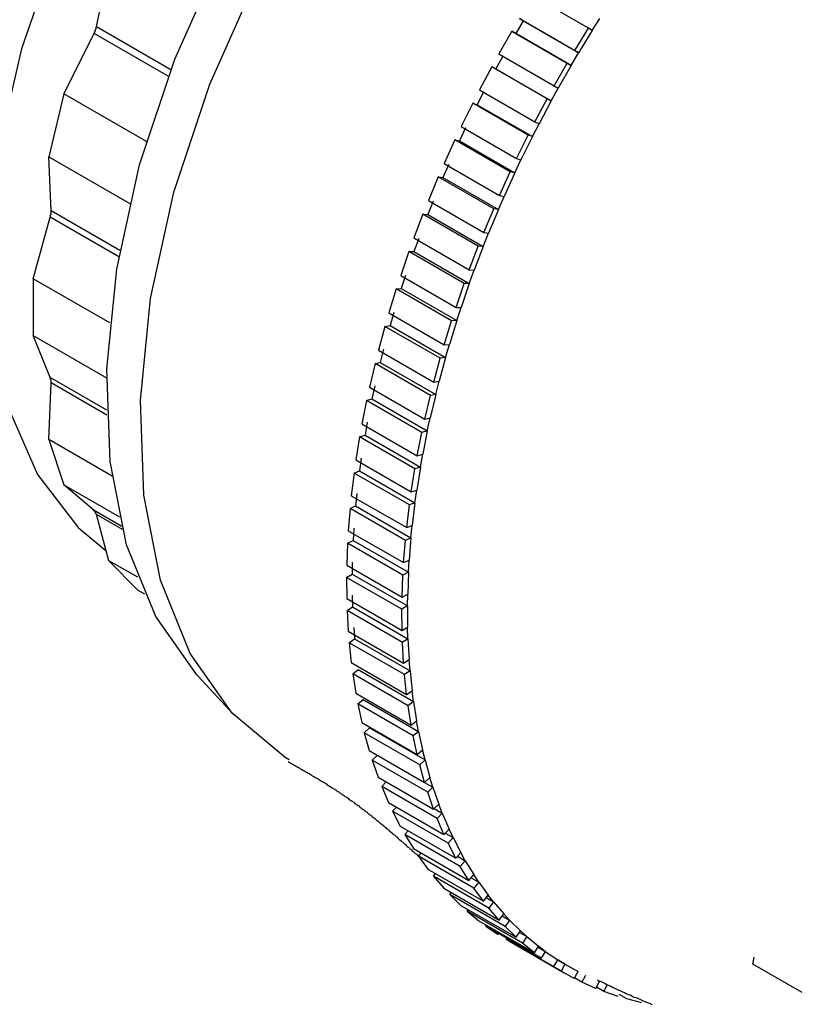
# Model space of a CAD drawing. Header units: millimetres. Extents: x 7187 to 8806, y -3756 to -2918.
# Tile 71 of 250: x 7677 to 7692, y -3731 to -3712. Entities that reach past the tile are written whole.
import ezdxf

# ---------------------------------------------------------------- set-up
doc = ezdxf.new("R2010")
doc.units = ezdxf.units.MM
doc.header["$LTSCALE"] = 3

msp = doc.modelspace()

# ---------------------------------------------------------------- linework, layer by layer
at = {"linetype": 'Continuous', "lineweight": 30}
for p, q in [((7678.079, -3712.263), (7678.32, -3711.1)), ((7687.502, -3712.287), (7686.441, -3711.675)), ((7686.252, -3712.15), (7686.111, -3712.389)), ((7686.181, -3712.101), (7687.241, -3712.713)), ((7686.252, -3712.15), (7686.181, -3712.101)), ((7687.313, -3712.762), (7686.252, -3712.15)), ((7687.574, -3712.336), (7687.722, -3712.102)), ((7677.459, -3713.548), (7678.035, -3712.389)), ((7679.456, -3713.21), (7678.035, -3712.389)), ((7679.503, -3713.085), (7678.079, -3712.263)), ((7686.036, -3712.347), (7685.788, -3712.781)), ((7687.096, -3712.959), (7686.036, -3712.347)), ((7686.036, -3712.347), (7686.111, -3712.389)), ((7686.111, -3712.389), (7687.172, -3713.001)), ((7687.241, -3712.713), (7687.502, -3712.287)), ((7687.574, -3712.336), (7687.313, -3712.762)), ((7687.574, -3712.336), (7687.502, -3712.287)), ((7685.788, -3712.781), (7686.848, -3713.393)), ((7687.172, -3713.001), (7687.313, -3712.762)), ((7687.241, -3712.713), (7687.313, -3712.762)), ((7685.864, -3712.823), (7685.73, -3713.066)), ((7686.848, -3713.393), (7687.096, -3712.959)), ((7687.172, -3713.001), (7687.096, -3712.959)), ((7685.65, -3713.031), (7685.416, -3713.472)), ((7686.711, -3713.643), (7685.65, -3713.031)), ((7685.65, -3713.031), (7685.73, -3713.066)), ((7685.73, -3713.066), (7686.79, -3713.679)), ((7687.172, -3713.001), (7686.924, -3713.436)), ((7677.459, -3713.548), (7677.168, -3714.752)), ((7679.037, -3714.459), (7677.459, -3713.548)), ((7685.495, -3713.507), (7685.369, -3713.754)), ((7685.416, -3713.472), (7686.477, -3714.084)), ((7686.79, -3713.679), (7686.924, -3713.436)), ((7686.848, -3713.393), (7686.924, -3713.436)), ((7685.286, -3713.725), (7685.066, -3714.172)), ((7686.347, -3714.338), (7685.286, -3713.725)), ((7685.286, -3713.725), (7685.369, -3713.754)), ((7686.477, -3714.084), (7686.711, -3713.643)), ((7686.79, -3713.679), (7686.556, -3714.12)), ((7686.79, -3713.679), (7686.711, -3713.643)), ((7685.369, -3713.754), (7686.43, -3714.366)), ((7686.477, -3714.084), (7686.556, -3714.12)), ((7685.149, -3714.2), (7685.031, -3714.449)), ((7685.066, -3714.172), (7686.127, -3714.784)), ((7686.43, -3714.366), (7686.556, -3714.12)), ((7684.945, -3714.428), (7684.739, -3714.879)), ((7686.005, -3715.04), (7684.945, -3714.428)), ((7684.945, -3714.428), (7685.031, -3714.449)), ((7685.031, -3714.449), (7686.092, -3715.062)), ((7686.127, -3714.784), (7686.347, -3714.338)), ((7686.43, -3714.366), (7686.21, -3714.813)), ((7686.43, -3714.366), (7686.347, -3714.338)), ((7677.168, -3714.752), (7678.719, -3715.647)), ((7677.212, -3715.786), (7677.168, -3714.752)), ((7686.092, -3715.062), (7686.21, -3714.813)), ((7686.127, -3714.784), (7686.21, -3714.813)), ((7684.826, -3714.9), (7684.716, -3715.151)), ((7684.739, -3714.879), (7685.8, -3715.491)), ((7685.8, -3715.491), (7686.005, -3715.04)), ((7686.092, -3715.062), (7686.005, -3715.04)), ((7684.627, -3715.137), (7684.437, -3715.591)), ((7685.687, -3715.75), (7684.627, -3715.137)), ((7684.627, -3715.137), (7684.716, -3715.151)), ((7684.716, -3715.151), (7685.777, -3715.764)), ((7686.092, -3715.062), (7685.886, -3715.513)), ((7684.526, -3715.605), (7684.425, -3715.858)), ((7684.437, -3715.591), (7685.497, -3716.204)), ((7685.777, -3715.764), (7685.886, -3715.513)), ((7685.8, -3715.491), (7685.886, -3715.513)), ((7678.531, -3716.547), (7677.212, -3715.786)), ((7685.497, -3716.204), (7685.687, -3715.75)), ((7685.777, -3715.764), (7685.587, -3716.218)), ((7685.777, -3715.764), (7685.687, -3715.75)), ((7676.871, -3717.087), (7677.197, -3715.907)), ((7678.51, -3716.665), (7677.197, -3715.907)), ((7684.333, -3715.851), (7684.159, -3716.307)), ((7685.393, -3716.463), (7684.333, -3715.851)), ((7684.333, -3715.851), (7684.425, -3715.858)), ((7684.425, -3715.858), (7685.486, -3716.47)), ((7684.159, -3716.307), (7685.219, -3716.919)), ((7684.251, -3716.314), (7684.159, -3716.567)), ((7685.486, -3716.47), (7685.587, -3716.218)), ((7685.497, -3716.204), (7685.587, -3716.218)), ((7684.064, -3716.567), (7684.159, -3716.567)), ((7684.159, -3716.567), (7685.219, -3717.179)), ((7685.219, -3716.919), (7685.393, -3716.463)), ((7685.486, -3716.47), (7685.312, -3716.926)), ((7685.486, -3716.47), (7685.393, -3716.463)), ((7684.064, -3716.567), (7683.906, -3717.024)), ((7685.124, -3717.18), (7684.064, -3716.567)), ((7685.219, -3716.919), (7685.312, -3716.926)), ((7685.219, -3717.179), (7685.312, -3716.926)), ((7678.338, -3717.934), (7676.871, -3717.087)), ((7676.871, -3717.087), (7676.871, -3718.175)), ((7683.906, -3717.024), (7684.967, -3717.636)), ((7684.001, -3717.024), (7683.918, -3717.277)), ((7683.821, -3717.284), (7683.68, -3717.74)), ((7683.821, -3717.284), (7683.918, -3717.277)), ((7684.881, -3717.896), (7683.821, -3717.284)), ((7683.918, -3717.277), (7684.979, -3717.889)), ((7684.967, -3717.636), (7685.124, -3717.18)), ((7685.219, -3717.179), (7685.062, -3717.636)), ((7685.219, -3717.179), (7685.124, -3717.18)), ((7684.967, -3717.636), (7685.062, -3717.636)), ((7684.979, -3717.889), (7685.062, -3717.636)), ((7683.68, -3717.74), (7684.74, -3718.352)), ((7683.777, -3717.733), (7683.704, -3717.985)), ((7683.604, -3718), (7683.48, -3718.454)), ((7683.604, -3718), (7683.704, -3717.985)), ((7684.665, -3718.612), (7683.604, -3718)), ((7683.704, -3717.985), (7684.764, -3718.598)), ((7684.74, -3718.352), (7684.881, -3717.896)), ((7684.979, -3717.889), (7684.838, -3718.345)), ((7684.979, -3717.889), (7684.881, -3717.896)), ((7676.871, -3718.175), (7678.276, -3718.987)), ((7677.197, -3718.979), (7676.871, -3718.175)), ((7683.58, -3718.439), (7683.516, -3718.69)), ((7684.74, -3718.352), (7684.838, -3718.345)), ((7684.764, -3718.598), (7684.838, -3718.345)), ((7683.48, -3718.454), (7684.541, -3719.066)), ((7684.541, -3719.066), (7684.665, -3718.612)), ((7684.764, -3718.598), (7684.64, -3719.051)), ((7684.764, -3718.598), (7684.665, -3718.612)), ((7683.415, -3718.712), (7683.308, -3719.163)), ((7683.415, -3718.712), (7683.516, -3718.69)), ((7684.475, -3719.324), (7683.415, -3718.712)), ((7683.516, -3718.69), (7684.577, -3719.303)), ((7678.277, -3719.603), (7677.197, -3718.979)), ((7677.168, -3720.167), (7677.212, -3719.082)), ((7678.28, -3719.699), (7677.212, -3719.082)), ((7683.308, -3719.163), (7684.369, -3719.775)), ((7683.41, -3719.141), (7683.356, -3719.39)), ((7684.541, -3719.066), (7684.64, -3719.051)), ((7684.577, -3719.303), (7684.64, -3719.051)), ((7683.253, -3719.419), (7683.356, -3719.39)), ((7683.356, -3719.39), (7684.416, -3720.002)), ((7684.369, -3719.775), (7684.475, -3719.324)), ((7684.577, -3719.303), (7684.47, -3719.753)), ((7684.577, -3719.303), (7684.475, -3719.324)), ((7683.253, -3719.419), (7683.164, -3719.865)), ((7684.313, -3720.031), (7683.253, -3719.419)), ((7684.369, -3719.775), (7684.47, -3719.753)), ((7684.416, -3720.002), (7684.47, -3719.753)), ((7683.164, -3719.865), (7684.225, -3720.477)), ((7683.267, -3719.836), (7683.223, -3720.083)), ((7683.119, -3720.118), (7683.048, -3720.559)), ((7683.119, -3720.118), (7683.223, -3720.083)), ((7684.18, -3720.731), (7683.119, -3720.118)), ((7683.223, -3720.083), (7684.283, -3720.695)), ((7684.225, -3720.477), (7684.313, -3720.031)), ((7684.416, -3720.002), (7684.313, -3720.031)), ((7684.416, -3720.002), (7684.328, -3720.449)), ((7678.379, -3720.867), (7677.168, -3720.167)), ((7677.168, -3720.167), (7677.459, -3721.035)), ((7683.152, -3720.523), (7683.118, -3720.766)), ((7684.225, -3720.477), (7684.328, -3720.449)), ((7684.283, -3720.695), (7684.328, -3720.449)), ((7683.048, -3720.559), (7684.109, -3721.171)), ((7684.283, -3720.695), (7684.18, -3720.731)), ((7684.283, -3720.695), (7684.213, -3721.136)), ((7683.013, -3720.809), (7682.961, -3721.243)), ((7683.013, -3720.809), (7683.118, -3720.766)), ((7684.074, -3721.421), (7683.013, -3720.809)), ((7683.118, -3720.766), (7684.179, -3721.379)), ((7684.109, -3721.171), (7684.18, -3720.731)), ((7677.459, -3721.035), (7678.52, -3721.647)), ((7678.035, -3721.53), (7677.459, -3721.035)), ((7682.961, -3721.243), (7684.022, -3721.855)), ((7683.066, -3721.2), (7683.042, -3721.439)), ((7684.109, -3721.171), (7684.213, -3721.136)), ((7684.179, -3721.379), (7684.213, -3721.136)), ((7682.937, -3721.488), (7683.042, -3721.439)), ((7683.042, -3721.439), (7684.103, -3722.051)), ((7684.022, -3721.855), (7684.074, -3721.421)), ((7684.179, -3721.379), (7684.074, -3721.421)), ((7684.179, -3721.379), (7684.127, -3721.813)), ((7678.564, -3721.835), (7678.035, -3721.53)), ((7678.32, -3722.489), (7678.079, -3721.605)), ((7678.579, -3721.893), (7678.079, -3721.605)), ((7682.937, -3721.488), (7682.903, -3721.914)), ((7683.997, -3722.1), (7682.937, -3721.488)), ((7684.022, -3721.855), (7684.127, -3721.813)), ((7684.103, -3722.051), (7684.127, -3721.813)), ((7682.903, -3721.914), (7683.963, -3722.526)), ((7683.008, -3721.865), (7682.995, -3722.099)), ((7682.889, -3722.155), (7682.873, -3722.571)), ((7682.889, -3722.155), (7682.995, -3722.099)), ((7683.949, -3722.767), (7682.889, -3722.155)), ((7682.995, -3722.099), (7684.055, -3722.711)), ((7683.963, -3722.526), (7683.997, -3722.1)), ((7684.103, -3722.051), (7683.997, -3722.1)), ((7684.103, -3722.051), (7684.069, -3722.477)), ((7678.87, -3722.806), (7678.32, -3722.489)), ((7678.32, -3722.489), (7678.874, -3723.05)), ((7682.873, -3722.571), (7683.934, -3723.184)), ((7682.979, -3722.516), (7682.976, -3722.744)), ((7683.963, -3722.526), (7684.069, -3722.477)), ((7684.055, -3722.711), (7684.069, -3722.477)), ((7682.87, -3722.807), (7682.976, -3722.744)), ((7682.976, -3722.744), (7684.036, -3723.356)), ((7683.934, -3723.184), (7683.949, -3722.767)), ((7684.055, -3722.711), (7683.949, -3722.767)), ((7684.055, -3722.711), (7684.04, -3723.128)), ((7683.93, -3723.419), (7682.87, -3722.807)), ((7682.87, -3722.807), (7682.873, -3723.213)), ((7678.874, -3723.05), (7679.002, -3723.124)), ((7682.979, -3723.151), (7682.986, -3723.373)), ((7683.934, -3723.184), (7684.04, -3723.128)), ((7684.036, -3723.356), (7684.04, -3723.128)), ((7682.873, -3723.213), (7683.933, -3723.825)), ((7684.036, -3723.356), (7683.93, -3723.419)), ((7684.036, -3723.356), (7684.039, -3723.763)), ((7682.88, -3723.442), (7682.986, -3723.373)), ((7683.94, -3724.054), (7682.88, -3723.442)), ((7682.88, -3723.442), (7682.901, -3723.837)), ((7682.986, -3723.373), (7684.046, -3723.985)), ((7683.933, -3723.825), (7683.93, -3723.419)), ((7682.901, -3723.837), (7683.962, -3724.449)), ((7683.007, -3723.768), (7683.024, -3723.984)), ((7683.933, -3723.825), (7684.039, -3723.763)), ((7684.046, -3723.985), (7684.039, -3723.763)), ((7682.919, -3724.059), (7683.024, -3723.984)), ((7683.98, -3724.671), (7682.919, -3724.059)), ((7682.919, -3724.059), (7682.959, -3724.441)), ((7683.024, -3723.984), (7684.085, -3724.596)), ((7684.046, -3723.985), (7683.94, -3724.054)), ((7683.962, -3724.449), (7683.94, -3724.054)), ((7684.046, -3723.985), (7684.068, -3724.381)), ((7682.959, -3724.441), (7684.02, -3725.054)), ((7683.962, -3724.449), (7684.068, -3724.381)), ((7684.085, -3724.596), (7684.068, -3724.381)), ((7682.987, -3724.656), (7683.092, -3724.575)), ((7684.048, -3725.268), (7682.987, -3724.656)), ((7682.987, -3724.656), (7683.045, -3725.025)), ((7683.092, -3724.575), (7684.152, -3725.188)), ((7684.085, -3724.596), (7683.98, -3724.671)), ((7684.02, -3725.054), (7683.98, -3724.671)), ((7684.085, -3724.596), (7684.125, -3724.979)), ((7680.026, -3724.703), (7680.706, -3725.436)), ((7683.045, -3725.025), (7684.106, -3725.637)), ((7684.02, -3725.054), (7684.125, -3724.979)), ((7684.152, -3725.188), (7684.125, -3724.979)), ((7683.084, -3725.231), (7683.187, -3725.145)), ((7684.145, -3725.844), (7683.084, -3725.231)), ((7683.084, -3725.231), (7683.16, -3725.586)), ((7683.187, -3725.145), (7684.248, -3725.757)), ((7684.152, -3725.188), (7684.048, -3725.268)), ((7684.152, -3725.188), (7684.211, -3725.557)), ((7684.106, -3725.637), (7684.048, -3725.268)), ((7683.16, -3725.586), (7684.221, -3726.198)), ((7684.106, -3725.637), (7684.211, -3725.557)), ((7684.248, -3725.757), (7684.211, -3725.557)), ((7683.209, -3725.784), (7683.311, -3725.692)), ((7684.27, -3726.396), (7683.209, -3725.784)), ((7683.209, -3725.784), (7683.304, -3726.123)), ((7683.311, -3725.692), (7684.372, -3726.304)), ((7684.248, -3725.757), (7684.145, -3725.844)), ((7684.248, -3725.757), (7684.325, -3726.112)), ((7684.221, -3726.198), (7684.145, -3725.844)), ((7683.304, -3726.123), (7684.364, -3726.735)), ((7684.221, -3726.198), (7684.325, -3726.112)), ((7684.372, -3726.304), (7684.325, -3726.112)), ((7683.363, -3726.311), (7683.463, -3726.214)), ((7684.423, -3726.924), (7683.363, -3726.311)), ((7683.363, -3726.311), (7683.475, -3726.634)), ((7684.372, -3726.304), (7684.27, -3726.396)), ((7684.372, -3726.304), (7684.467, -3726.643)), ((7684.364, -3726.735), (7684.27, -3726.396)), ((7683.475, -3726.634), (7684.536, -3727.246)), ((7683.544, -3726.813), (7683.63, -3726.724)), ((7684.364, -3726.735), (7684.467, -3726.643)), ((7684.365, -3726.735), (7684.524, -3726.827)), ((7684.524, -3726.827), (7684.467, -3726.643)), ((7684.605, -3727.425), (7683.544, -3726.813)), ((7683.544, -3726.813), (7683.673, -3727.118)), ((7684.524, -3726.827), (7684.423, -3726.924)), ((7684.536, -3727.246), (7684.423, -3726.924)), ((7684.524, -3726.827), (7684.636, -3727.149)), ((7683.673, -3727.118), (7684.734, -3727.73)), ((7683.752, -3727.287), (7683.826, -3727.206)), ((7684.813, -3727.899), (7683.752, -3727.287)), ((7683.752, -3727.287), (7683.899, -3727.574)), ((7684.536, -3727.246), (7684.636, -3727.149)), ((7684.548, -3727.234), (7684.703, -3727.323)), ((7684.703, -3727.323), (7684.636, -3727.149)), ((7684.703, -3727.323), (7684.605, -3727.425)), ((7684.734, -3727.73), (7684.605, -3727.425)), ((7684.703, -3727.323), (7684.833, -3727.628)), ((7683.899, -3727.574), (7684.96, -3728.186)), ((7683.987, -3727.732), (7684.048, -3727.66)), ((7684.734, -3727.73), (7684.833, -3727.628)), ((7684.909, -3727.793), (7684.833, -3727.628)), ((7685.048, -3728.344), (7683.987, -3727.732)), ((7683.987, -3727.732), (7684.151, -3728)), ((7684.758, -3727.705), (7684.909, -3727.793)), ((7684.909, -3727.793), (7684.813, -3727.899)), ((7684.909, -3727.793), (7685.056, -3728.08)), ((7684.151, -3728), (7685.211, -3728.612)), ((7684.96, -3728.186), (7684.813, -3727.899)), ((7684.248, -3728.147), (7684.298, -3728.085)), ((7685.309, -3728.76), (7684.248, -3728.147)), ((7684.248, -3728.147), (7684.428, -3728.396)), ((7684.96, -3728.186), (7685.056, -3728.08)), ((7684.994, -3728.148), (7685.142, -3728.234)), ((7685.142, -3728.234), (7685.048, -3728.344)), ((7685.142, -3728.234), (7685.056, -3728.08)), ((7685.142, -3728.234), (7685.305, -3728.501)), ((7684.428, -3728.396), (7685.489, -3729.008)), ((7685.211, -3728.612), (7685.048, -3728.344)), ((7684.535, -3728.531), (7684.573, -3728.48)), ((7685.595, -3729.144), (7684.535, -3728.531)), ((7684.535, -3728.531), (7684.73, -3728.759)), ((7685.211, -3728.612), (7685.305, -3728.501)), ((7685.255, -3728.561), (7685.401, -3728.645)), ((7685.401, -3728.645), (7685.305, -3728.501)), ((7684.73, -3728.759), (7685.791, -3729.372)), ((7685.401, -3728.645), (7685.309, -3728.76)), ((7685.489, -3729.008), (7685.309, -3728.76)), ((7685.401, -3728.645), (7685.58, -3728.893)), ((7684.846, -3728.883), (7684.874, -3728.843)), ((7685.906, -3729.496), (7684.846, -3728.883)), ((7684.846, -3728.883), (7685.056, -3729.09)), ((7685.489, -3729.008), (7685.58, -3728.893)), ((7685.541, -3728.942), (7685.684, -3729.025)), ((7685.684, -3729.025), (7685.58, -3728.893)), ((7685.056, -3729.09), (7686.117, -3729.702)), ((7685.18, -3729.202), (7685.199, -3729.173)), ((7686.241, -3729.814), (7685.18, -3729.202)), ((7685.18, -3729.202), (7685.405, -3729.387)), ((7685.684, -3729.025), (7685.595, -3729.144)), ((7685.791, -3729.372), (7685.595, -3729.144)), ((7685.684, -3729.025), (7685.879, -3729.253)), ((7685.405, -3729.387), (7686.466, -3730)), ((7685.791, -3729.372), (7685.879, -3729.253)), ((7685.85, -3729.292), (7685.992, -3729.374)), ((7685.992, -3729.374), (7685.879, -3729.253)), ((7685.992, -3729.374), (7685.906, -3729.496)), ((7685.992, -3729.374), (7686.202, -3729.58)), ((7685.538, -3729.487), (7685.548, -3729.47)), ((7686.598, -3730.099), (7685.538, -3729.487)), ((7685.538, -3729.487), (7685.776, -3729.65)), ((7686.117, -3729.702), (7685.906, -3729.496)), ((7686.977, -3730.349), (7685.917, -3729.736)), ((7686.117, -3729.702), (7686.202, -3729.58)), ((7686.182, -3729.608), (7686.323, -3729.689)), ((7686.323, -3729.689), (7686.202, -3729.58)), ((7686.323, -3729.689), (7686.241, -3729.814)), ((7686.323, -3729.689), (7686.548, -3729.874)), ((7685.976, -3729.771), (7687.038, -3730.384)), ((7686.466, -3730), (7686.241, -3729.814)), ((7686.466, -3730), (7686.548, -3729.874)), ((7686.537, -3729.891), (7686.676, -3729.971)), ((7686.676, -3729.971), (7686.548, -3729.874)), ((7686.676, -3729.971), (7686.598, -3730.099)), ((7686.676, -3729.971), (7686.915, -3730.134)), ((7686.837, -3730.262), (7686.915, -3730.134)), ((7686.913, -3730.138), (7687.052, -3730.218)), ((7687.052, -3730.218), (7686.915, -3730.134)), ((7690.649, -3730.218), (7690.676, -3730.084)), ((7687.052, -3730.218), (7686.977, -3730.349)), ((7687.052, -3730.218), (7687.304, -3730.359)), ((7691.591, -3730.762), (7690.649, -3730.218)), ((7687.229, -3730.489), (7686.977, -3730.349)), ((7687.229, -3730.489), (7687.304, -3730.359)), ((7687.377, -3730.563), (7687.234, -3730.481)), ((7687.447, -3730.431), (7687.377, -3730.563)), ((7687.642, -3730.681), (7687.377, -3730.563)), ((7687.642, -3730.681), (7687.712, -3730.548)), ((7687.796, -3730.741), (7687.653, -3730.659)), ((7687.862, -3730.607), (7687.796, -3730.741)), ((7688.073, -3730.836), (7687.796, -3730.741)), ((7688.234, -3730.883), (7688.091, -3730.8)), ((7688.522, -3730.954), (7688.234, -3730.883))]:
    msp.add_line(p, q, dxfattribs=at)
at = {"linetype": 'Continuous', "lineweight": 30, "flags": 128}
for points in [[(7680.026, -3724.703), (7680, -3724.675), (7679.215, -3723.558), (7678.658, -3722.184), (7678.344, -3720.588), (7678.281, -3718.813), (7678.47, -3716.903), (7678.907, -3714.909), (7679.58, -3712.882), (7680.472, -3710.875), (7681.56, -3708.939), (7682.816, -3707.125), (7684.206, -3705.479), (7685.696, -3704.045), (7687.246, -3702.859), (7688.816, -3701.953), (7690.366, -3701.349), (7691.856, -3701.063), (7693.247, -3701.103), (7693.61, -3701.172)], [(7681.772, -3726.305), (7681.694, -3726.257), (7680.679, -3725.407), (7679.877, -3724.266), (7679.308, -3722.862), (7678.987, -3721.232), (7678.922, -3719.418), (7679.116, -3717.467), (7679.562, -3715.429), (7680.25, -3713.358), (7681.162, -3711.307), (7682.273, -3709.329), (7683.556, -3707.476), (7684.977, -3705.795), (7686.499, -3704.329), (7688.082, -3703.118), (7689.687, -3702.191), (7691.271, -3701.574), (7692.793, -3701.282), (7694.213, -3701.323), (7695.496, -3701.696), (7695.87, -3701.883)], [(7684.778, -3701.635), (7683.297, -3702.636), (7681.857, -3703.9), (7680.502, -3705.389), (7679.27, -3707.062), (7678.196, -3708.87), (7677.312, -3710.762), (7676.643, -3712.681), (7676.207, -3714.575), (7676.018, -3716.387), (7676.081, -3718.067), (7676.395, -3719.565), (7676.949, -3720.838), (7677.729, -3721.85), (7678.269, -3722.301)]]:
    msp.add_lwpolyline(points, dxfattribs=at)
at = {"linetype": 'Continuous', "lineweight": 30}
for points in [[(7678.033, -3712.386, 0), (7678.033, -3712.386, 0), (7678.033, -3712.386, 0), (7678.033, -3712.386, 0), (7678.033, -3712.386, 0), (7678.033, -3712.386, 0), (7678.033, -3712.386, 0), (7678.033, -3712.386, 0), (7678.033, -3712.386, 0), (7678.043, -3712.386, 0), (7678.043, -3712.376, 0), (7678.043, -3712.376, 0), (7678.043, -3712.376, 0), (7678.043, -3712.376, 0), (7678.043, -3712.376, 0), (7678.043, -3712.376, 0), (7678.043, -3712.376, 0), (7678.043, -3712.376, 0), (7678.043, -3712.376, 0), (7678.043, -3712.376, 0), (7678.043, -3712.376, 0), (7678.043, -3712.376, 0), (7678.043, -3712.376, 0), (7678.043, -3712.366, 0), (7678.043, -3712.366, 0), (7678.043, -3712.366, 0), (7678.043, -3712.366, 0), (7678.043, -3712.366, 0), (7678.043, -3712.366, 0), (7678.043, -3712.366, 0), (7678.043, -3712.366, 0), (7678.043, -3712.366, 0), (7678.043, -3712.366, 0), (7678.043, -3712.366, 0), (7678.043, -3712.366, 0), (7678.043, -3712.356, 0), (7678.043, -3712.356, 0), (7678.053, -3712.356, 0), (7678.053, -3712.356, 0), (7678.053, -3712.356, 0), (7678.053, -3712.356, 0), (7678.053, -3712.356, 0), (7678.053, -3712.356, 0), (7678.053, -3712.356, 0), (7678.053, -3712.356, 0), (7678.053, -3712.356, 0), (7678.053, -3712.356, 0), (7678.053, -3712.356, 0), (7678.053, -3712.346, 0), (7678.053, -3712.346, 0), (7678.053, -3712.346, 0), (7678.053, -3712.346, 0), (7678.053, -3712.346, 0), (7678.053, -3712.346, 0), (7678.053, -3712.346, 0), (7678.053, -3712.346, 0), (7678.053, -3712.346, 0), (7678.053, -3712.346, 0), (7678.053, -3712.346, 0), (7678.053, -3712.346, 0), (7678.053, -3712.346, 0), (7678.053, -3712.336, 0), (7678.053, -3712.336, 0), (7678.053, -3712.336, 0), (7678.053, -3712.336, 0), (7678.053, -3712.336, 0), (7678.053, -3712.336, 0), (7678.053, -3712.336, 0), (7678.063, -3712.336, 0), (7678.063, -3712.336, 0), (7678.063, -3712.336, 0), (7678.063, -3712.336, 0), (7678.063, -3712.336, 0), (7678.063, -3712.326, 0), (7678.063, -3712.326, 0), (7678.063, -3712.326, 0), (7678.063, -3712.326, 0), (7678.063, -3712.326, 0), (7678.063, -3712.326, 0), (7678.063, -3712.326, 0), (7678.063, -3712.326, 0), (7678.063, -3712.326, 0), (7678.063, -3712.326, 0), (7678.063, -3712.326, 0), (7678.063, -3712.326, 0), (7678.063, -3712.326, 0), (7678.063, -3712.316, 0), (7678.063, -3712.316, 0), (7678.063, -3712.316, 0), (7678.063, -3712.316, 0), (7678.063, -3712.316, 0), (7678.063, -3712.316, 0), (7678.063, -3712.316, 0), (7678.063, -3712.316, 0), (7678.063, -3712.316, 0), (7678.063, -3712.316, 0), (7678.063, -3712.316, 0), (7678.063, -3712.316, 0), (7678.063, -3712.306, 0), (7678.063, -3712.306, 0), (7678.063, -3712.306, 0), (7678.063, -3712.306, 0), (7678.063, -3712.306, 0), (7678.063, -3712.306, 0), (7678.063, -3712.306, 0), (7678.073, -3712.306, 0), (7678.073, -3712.306, 0), (7678.073, -3712.306, 0), (7678.073, -3712.306, 0), (7678.073, -3712.306, 0), (7678.073, -3712.306, 0), (7678.073, -3712.296, 0), (7678.073, -3712.296, 0), (7678.073, -3712.296, 0), (7678.073, -3712.296, 0), (7678.073, -3712.296, 0), (7678.073, -3712.296, 0), (7678.073, -3712.296, 0), (7678.073, -3712.296, 0), (7678.073, -3712.296, 0), (7678.073, -3712.296, 0), (7678.073, -3712.296, 0), (7678.073, -3712.296, 0), (7678.073, -3712.286, 0), (7678.073, -3712.286, 0), (7678.073, -3712.286, 0), (7678.073, -3712.286, 0), (7678.073, -3712.286, 0), (7678.073, -3712.286, 0), (7678.073, -3712.286, 0), (7678.073, -3712.286, 0), (7678.073, -3712.286, 0), (7678.073, -3712.286, 0), (7678.073, -3712.286, 0), (7678.073, -3712.286, 0), (7678.073, -3712.286, 0), (7678.073, -3712.276, 0), (7678.073, -3712.276, 0), (7678.073, -3712.276, 0), (7678.073, -3712.276, 0), (7678.073, -3712.276, 0), (7678.073, -3712.276, 0), (7678.073, -3712.276, 0), (7678.073, -3712.276, 0), (7678.073, -3712.276, 0), (7678.073, -3712.276, 0), (7678.073, -3712.276, 0), (7678.073, -3712.276, 0), (7678.073, -3712.266, 0), (7678.073, -3712.266, 0), (7678.073, -3712.266, 0), (7678.073, -3712.266, 0), (7678.083, -3712.266, 0), (7678.083, -3712.266, 0), (7678.083, -3712.266, 0), (7678.083, -3712.266, 0), (7678.083, -3712.266, 0), (7678.083, -3712.266, 0), (7678.083, -3712.266, 0), (7678.083, -3712.266, 0)], [(7677.193, -3715.906, 0), (7677.193, -3715.906, 0), (7677.193, -3715.906, 0), (7677.193, -3715.906, 0), (7677.203, -3715.906, 0), (7677.203, -3715.906, 0), (7677.203, -3715.906, 0), (7677.203, -3715.896, 0), (7677.203, -3715.896, 0), (7677.203, -3715.896, 0), (7677.203, -3715.896, 0), (7677.203, -3715.896, 0), (7677.203, -3715.896, 0), (7677.203, -3715.896, 0), (7677.203, -3715.896, 0), (7677.203, -3715.896, 0), (7677.203, -3715.896, 0), (7677.203, -3715.896, 0), (7677.203, -3715.896, 0), (7677.203, -3715.896, 0), (7677.203, -3715.886, 0), (7677.203, -3715.886, 0), (7677.203, -3715.886, 0), (7677.203, -3715.886, 0), (7677.203, -3715.886, 0), (7677.203, -3715.886, 0), (7677.203, -3715.886, 0), (7677.203, -3715.886, 0), (7677.203, -3715.886, 0), (7677.203, -3715.886, 0), (7677.203, -3715.886, 0), (7677.203, -3715.886, 0), (7677.203, -3715.876, 0), (7677.203, -3715.876, 0), (7677.203, -3715.876, 0), (7677.203, -3715.876, 0), (7677.203, -3715.876, 0), (7677.203, -3715.876, 0), (7677.203, -3715.876, 0), (7677.203, -3715.876, 0), (7677.203, -3715.876, 0), (7677.203, -3715.876, 0), (7677.203, -3715.876, 0), (7677.203, -3715.876, 0), (7677.203, -3715.876, 0), (7677.203, -3715.866, 0), (7677.203, -3715.866, 0), (7677.203, -3715.866, 0), (7677.203, -3715.866, 0), (7677.203, -3715.866, 0), (7677.203, -3715.866, 0), (7677.203, -3715.866, 0), (7677.203, -3715.866, 0), (7677.203, -3715.866, 0), (7677.203, -3715.866, 0), (7677.203, -3715.866, 0), (7677.203, -3715.866, 0), (7677.203, -3715.866, 0), (7677.203, -3715.856, 0), (7677.203, -3715.856, 0), (7677.203, -3715.856, 0), (7677.203, -3715.856, 0), (7677.203, -3715.856, 0), (7677.213, -3715.856, 0), (7677.213, -3715.856, 0), (7677.213, -3715.856, 0), (7677.213, -3715.856, 0), (7677.213, -3715.856, 0), (7677.213, -3715.856, 0), (7677.213, -3715.856, 0), (7677.213, -3715.856, 0), (7677.213, -3715.846, 0), (7677.213, -3715.846, 0), (7677.213, -3715.846, 0), (7677.213, -3715.846, 0), (7677.213, -3715.846, 0), (7677.213, -3715.846, 0), (7677.213, -3715.846, 0), (7677.213, -3715.846, 0), (7677.213, -3715.846, 0), (7677.213, -3715.846, 0), (7677.213, -3715.846, 0), (7677.213, -3715.846, 0), (7677.213, -3715.846, 0), (7677.213, -3715.836, 0), (7677.213, -3715.836, 0), (7677.213, -3715.836, 0), (7677.213, -3715.836, 0), (7677.213, -3715.836, 0), (7677.213, -3715.836, 0), (7677.213, -3715.836, 0), (7677.213, -3715.836, 0), (7677.213, -3715.836, 0), (7677.213, -3715.836, 0), (7677.213, -3715.836, 0), (7677.213, -3715.836, 0), (7677.213, -3715.836, 0), (7677.213, -3715.826, 0), (7677.213, -3715.826, 0), (7677.213, -3715.826, 0), (7677.213, -3715.826, 0), (7677.213, -3715.826, 0), (7677.213, -3715.826, 0), (7677.213, -3715.826, 0), (7677.213, -3715.826, 0), (7677.213, -3715.826, 0), (7677.213, -3715.826, 0), (7677.213, -3715.826, 0), (7677.213, -3715.826, 0), (7677.213, -3715.826, 0), (7677.213, -3715.826, 0), (7677.213, -3715.816, 0), (7677.213, -3715.816, 0), (7677.213, -3715.816, 0), (7677.213, -3715.816, 0), (7677.213, -3715.816, 0), (7677.213, -3715.816, 0), (7677.213, -3715.816, 0), (7677.213, -3715.816, 0), (7677.213, -3715.816, 0), (7677.213, -3715.816, 0), (7677.213, -3715.816, 0), (7677.213, -3715.816, 0), (7677.213, -3715.816, 0), (7677.213, -3715.806, 0), (7677.213, -3715.806, 0), (7677.213, -3715.806, 0), (7677.213, -3715.806, 0), (7677.213, -3715.806, 0), (7677.213, -3715.806, 0), (7677.213, -3715.806, 0), (7677.213, -3715.806, 0), (7677.213, -3715.806, 0), (7677.213, -3715.806, 0), (7677.213, -3715.806, 0), (7677.213, -3715.806, 0), (7677.213, -3715.806, 0), (7677.213, -3715.806, 0), (7677.213, -3715.796, 0), (7677.213, -3715.796, 0), (7677.213, -3715.796, 0), (7677.213, -3715.796, 0), (7677.213, -3715.796, 0), (7677.213, -3715.796, 0), (7677.213, -3715.796, 0), (7677.213, -3715.796, 0), (7677.213, -3715.796, 0), (7677.213, -3715.796, 0), (7677.213, -3715.796, 0), (7677.213, -3715.796, 0), (7677.213, -3715.796, 0), (7677.213, -3715.796, 0), (7677.213, -3715.786, 0), (7677.213, -3715.786, 0), (7677.213, -3715.786, 0), (7677.213, -3715.786, 0), (7677.213, -3715.786, 0), (7677.213, -3715.786, 0), (7677.213, -3715.786, 0), (7677.213, -3715.786, 0)], [(7677.213, -3719.086, 0), (7677.213, -3719.076, 0), (7677.213, -3719.076, 0), (7677.213, -3719.076, 0), (7677.213, -3719.076, 0), (7677.213, -3719.076, 0), (7677.213, -3719.076, 0), (7677.213, -3719.076, 0), (7677.213, -3719.076, 0), (7677.213, -3719.076, 0), (7677.213, -3719.076, 0), (7677.213, -3719.076, 0), (7677.213, -3719.076, 0), (7677.213, -3719.076, 0), (7677.213, -3719.076, 0), (7677.213, -3719.066, 0), (7677.213, -3719.066, 0), (7677.213, -3719.066, 0), (7677.213, -3719.066, 0), (7677.213, -3719.066, 0), (7677.213, -3719.066, 0), (7677.213, -3719.066, 0), (7677.213, -3719.066, 0), (7677.213, -3719.066, 0), (7677.213, -3719.066, 0), (7677.213, -3719.066, 0), (7677.213, -3719.066, 0), (7677.213, -3719.066, 0), (7677.213, -3719.066, 0), (7677.213, -3719.056, 0), (7677.213, -3719.056, 0), (7677.213, -3719.056, 0), (7677.213, -3719.056, 0), (7677.213, -3719.056, 0), (7677.213, -3719.056, 0), (7677.213, -3719.056, 0), (7677.213, -3719.056, 0), (7677.213, -3719.056, 0), (7677.213, -3719.056, 0), (7677.213, -3719.056, 0), (7677.213, -3719.056, 0), (7677.213, -3719.056, 0), (7677.213, -3719.056, 0), (7677.213, -3719.056, 0), (7677.213, -3719.046, 0), (7677.213, -3719.046, 0), (7677.213, -3719.046, 0), (7677.213, -3719.046, 0), (7677.213, -3719.046, 0), (7677.213, -3719.046, 0), (7677.213, -3719.046, 0), (7677.213, -3719.046, 0), (7677.213, -3719.046, 0), (7677.213, -3719.046, 0), (7677.213, -3719.046, 0), (7677.213, -3719.046, 0), (7677.213, -3719.046, 0), (7677.213, -3719.046, 0), (7677.213, -3719.036, 0), (7677.213, -3719.036, 0), (7677.213, -3719.036, 0), (7677.213, -3719.036, 0), (7677.213, -3719.036, 0), (7677.213, -3719.036, 0), (7677.213, -3719.036, 0), (7677.213, -3719.036, 0), (7677.213, -3719.036, 0), (7677.213, -3719.036, 0), (7677.213, -3719.036, 0), (7677.213, -3719.036, 0), (7677.213, -3719.036, 0), (7677.213, -3719.036, 0), (7677.213, -3719.036, 0), (7677.213, -3719.026, 0), (7677.213, -3719.026, 0), (7677.213, -3719.026, 0), (7677.213, -3719.026, 0), (7677.213, -3719.026, 0), (7677.213, -3719.026, 0), (7677.213, -3719.026, 0), (7677.213, -3719.026, 0), (7677.213, -3719.026, 0), (7677.213, -3719.026, 0), (7677.213, -3719.026, 0), (7677.213, -3719.026, 0), (7677.213, -3719.026, 0), (7677.213, -3719.026, 0), (7677.213, -3719.026, 0), (7677.213, -3719.016, 0), (7677.213, -3719.016, 0), (7677.213, -3719.016, 0), (7677.213, -3719.016, 0), (7677.213, -3719.016, 0), (7677.213, -3719.016, 0), (7677.213, -3719.016, 0), (7677.213, -3719.016, 0), (7677.213, -3719.016, 0), (7677.203, -3719.016, 0), (7677.203, -3719.016, 0), (7677.203, -3719.016, 0), (7677.203, -3719.016, 0), (7677.203, -3719.016, 0), (7677.203, -3719.016, 0), (7677.203, -3719.016, 0), (7677.203, -3719.006, 0), (7677.203, -3719.006, 0), (7677.203, -3719.006, 0), (7677.203, -3719.006, 0), (7677.203, -3719.006, 0), (7677.203, -3719.006, 0), (7677.203, -3719.006, 0), (7677.203, -3719.006, 0), (7677.203, -3719.006, 0), (7677.203, -3719.006, 0), (7677.203, -3719.006, 0), (7677.203, -3719.006, 0), (7677.203, -3719.006, 0), (7677.203, -3719.006, 0), (7677.203, -3719.006, 0), (7677.203, -3719.006, 0), (7677.203, -3719.006, 0), (7677.203, -3718.996, 0), (7677.203, -3718.996, 0), (7677.203, -3718.996, 0), (7677.203, -3718.996, 0), (7677.203, -3718.996, 0), (7677.203, -3718.996, 0), (7677.203, -3718.996, 0), (7677.203, -3718.996, 0), (7677.203, -3718.996, 0), (7677.203, -3718.996, 0), (7677.203, -3718.996, 0), (7677.203, -3718.996, 0), (7677.203, -3718.996, 0), (7677.203, -3718.996, 0), (7677.203, -3718.996, 0), (7677.203, -3718.996, 0), (7677.203, -3718.996, 0), (7677.203, -3718.986, 0), (7677.203, -3718.986, 0), (7677.203, -3718.986, 0), (7677.203, -3718.986, 0), (7677.203, -3718.986, 0), (7677.203, -3718.986, 0), (7677.203, -3718.986, 0), (7677.203, -3718.986, 0), (7677.203, -3718.986, 0), (7677.203, -3718.986, 0), (7677.203, -3718.986, 0), (7677.203, -3718.986, 0), (7677.203, -3718.986, 0), (7677.203, -3718.986, 0), (7677.203, -3718.986, 0), (7677.203, -3718.986, 0), (7677.203, -3718.986, 0), (7677.203, -3718.976, 0), (7677.193, -3718.976, 0), (7677.193, -3718.976, 0), (7677.193, -3718.976, 0), (7677.193, -3718.976, 0)], [(7678.083, -3721.606, 0), (7678.083, -3721.606, 0), (7678.083, -3721.606, 0), (7678.083, -3721.606, 0), (7678.083, -3721.606, 0), (7678.083, -3721.606, 0), (7678.083, -3721.596, 0), (7678.083, -3721.596, 0), (7678.073, -3721.596, 0), (7678.073, -3721.596, 0), (7678.073, -3721.596, 0), (7678.073, -3721.596, 0), (7678.073, -3721.596, 0), (7678.073, -3721.596, 0), (7678.073, -3721.596, 0), (7678.073, -3721.596, 0), (7678.073, -3721.596, 0), (7678.073, -3721.596, 0), (7678.073, -3721.596, 0), (7678.073, -3721.596, 0), (7678.073, -3721.596, 0), (7678.073, -3721.596, 0), (7678.073, -3721.596, 0), (7678.073, -3721.596, 0), (7678.073, -3721.586, 0), (7678.073, -3721.586, 0), (7678.073, -3721.586, 0), (7678.073, -3721.586, 0), (7678.073, -3721.586, 0), (7678.073, -3721.586, 0), (7678.073, -3721.586, 0), (7678.073, -3721.586, 0), (7678.073, -3721.586, 0), (7678.073, -3721.586, 0), (7678.073, -3721.586, 0), (7678.073, -3721.586, 0), (7678.073, -3721.586, 0), (7678.073, -3721.586, 0), (7678.073, -3721.586, 0), (7678.073, -3721.586, 0), (7678.073, -3721.586, 0), (7678.073, -3721.586, 0), (7678.073, -3721.576, 0), (7678.073, -3721.576, 0), (7678.073, -3721.576, 0), (7678.073, -3721.576, 0), (7678.073, -3721.576, 0), (7678.073, -3721.576, 0), (7678.073, -3721.576, 0), (7678.073, -3721.576, 0), (7678.073, -3721.576, 0), (7678.073, -3721.576, 0), (7678.073, -3721.576, 0), (7678.073, -3721.576, 0), (7678.073, -3721.576, 0), (7678.063, -3721.576, 0), (7678.063, -3721.576, 0), (7678.063, -3721.576, 0), (7678.063, -3721.576, 0), (7678.063, -3721.576, 0), (7678.063, -3721.576, 0), (7678.063, -3721.566, 0), (7678.063, -3721.566, 0), (7678.063, -3721.566, 0), (7678.063, -3721.566, 0), (7678.063, -3721.566, 0), (7678.063, -3721.566, 0), (7678.063, -3721.566, 0), (7678.063, -3721.566, 0), (7678.063, -3721.566, 0), (7678.063, -3721.566, 0), (7678.063, -3721.566, 0), (7678.063, -3721.566, 0), (7678.063, -3721.566, 0), (7678.063, -3721.566, 0), (7678.063, -3721.566, 0), (7678.063, -3721.566, 0), (7678.063, -3721.566, 0), (7678.063, -3721.566, 0), (7678.063, -3721.566, 0), (7678.063, -3721.566, 0), (7678.063, -3721.556, 0), (7678.063, -3721.556, 0), (7678.063, -3721.556, 0), (7678.063, -3721.556, 0), (7678.063, -3721.556, 0), (7678.063, -3721.556, 0), (7678.063, -3721.556, 0), (7678.063, -3721.556, 0), (7678.063, -3721.556, 0), (7678.063, -3721.556, 0), (7678.063, -3721.556, 0), (7678.053, -3721.556, 0), (7678.053, -3721.556, 0), (7678.053, -3721.556, 0), (7678.053, -3721.556, 0), (7678.053, -3721.556, 0), (7678.053, -3721.556, 0), (7678.053, -3721.556, 0), (7678.053, -3721.556, 0), (7678.053, -3721.556, 0), (7678.053, -3721.556, 0), (7678.053, -3721.556, 0), (7678.053, -3721.546, 0), (7678.053, -3721.546, 0), (7678.053, -3721.546, 0), (7678.053, -3721.546, 0), (7678.053, -3721.546, 0), (7678.053, -3721.546, 0), (7678.053, -3721.546, 0), (7678.053, -3721.546, 0), (7678.053, -3721.546, 0), (7678.053, -3721.546, 0), (7678.053, -3721.546, 0), (7678.053, -3721.546, 0), (7678.053, -3721.546, 0), (7678.053, -3721.546, 0), (7678.053, -3721.546, 0), (7678.053, -3721.546, 0), (7678.053, -3721.546, 0), (7678.053, -3721.546, 0), (7678.053, -3721.546, 0), (7678.053, -3721.546, 0), (7678.043, -3721.546, 0), (7678.043, -3721.546, 0), (7678.043, -3721.546, 0), (7678.043, -3721.546, 0), (7678.043, -3721.546, 0), (7678.043, -3721.536, 0), (7678.043, -3721.536, 0), (7678.043, -3721.536, 0), (7678.043, -3721.536, 0), (7678.043, -3721.536, 0), (7678.043, -3721.536, 0), (7678.043, -3721.536, 0), (7678.043, -3721.536, 0), (7678.043, -3721.536, 0), (7678.043, -3721.536, 0), (7678.043, -3721.536, 0), (7678.043, -3721.536, 0), (7678.043, -3721.536, 0), (7678.043, -3721.536, 0), (7678.043, -3721.536, 0), (7678.043, -3721.536, 0), (7678.043, -3721.536, 0), (7678.043, -3721.536, 0), (7678.043, -3721.536, 0), (7678.043, -3721.536, 0), (7678.043, -3721.536, 0), (7678.043, -3721.536, 0), (7678.043, -3721.536, 0), (7678.033, -3721.536, 0), (7678.033, -3721.536, 0), (7678.033, -3721.536, 0), (7678.033, -3721.526, 0), (7678.033, -3721.526, 0), (7678.033, -3721.526, 0), (7678.033, -3721.526, 0), (7678.033, -3721.526, 0), (7678.033, -3721.526, 0)], [(7681.753, -3726.336, 0), (7681.773, -3726.346, 0), (7681.783, -3726.356, 0), (7681.803, -3726.366, 0), (7681.823, -3726.376, 0), (7681.843, -3726.386, 0), (7681.853, -3726.396, 0), (7681.873, -3726.406, 0), (7681.893, -3726.416, 0), (7681.903, -3726.426, 0), (7681.923, -3726.436, 0), (7681.943, -3726.446, 0), (7681.963, -3726.456, 0), (7681.973, -3726.466, 0), (7681.993, -3726.476, 0), (7682.013, -3726.486, 0), (7682.023, -3726.496, 0), (7682.043, -3726.506, 0), (7682.063, -3726.516, 0), (7682.083, -3726.526, 0), (7682.093, -3726.536, 0), (7682.113, -3726.546, 0), (7682.133, -3726.556, 0), (7682.153, -3726.566, 0), (7682.163, -3726.576, 0), (7682.183, -3726.586, 0), (7682.203, -3726.596, 0), (7682.213, -3726.606, 0), (7682.233, -3726.616, 0), (7682.253, -3726.626, 0), (7682.263, -3726.636, 0), (7682.283, -3726.646, 0), (7682.303, -3726.656, 0), (7682.323, -3726.666, 0), (7682.333, -3726.676, 0), (7682.353, -3726.686, 0), (7682.373, -3726.696, 0), (7682.383, -3726.706, 0), (7682.403, -3726.716, 0), (7682.423, -3726.726, 0), (7682.433, -3726.736, 0), (7682.453, -3726.746, 0), (7682.473, -3726.756, 0), (7682.493, -3726.766, 0), (7682.503, -3726.786, 0), (7682.523, -3726.796, 0), (7682.543, -3726.806, 0), (7682.553, -3726.816, 0), (7682.573, -3726.826, 0), (7682.593, -3726.836, 0), (7682.603, -3726.846, 0), (7682.623, -3726.856, 0), (7682.643, -3726.866, 0), (7682.653, -3726.876, 0), (7682.673, -3726.886, 0), (7682.683, -3726.896, 0), (7682.703, -3726.906, 0), (7682.723, -3726.916, 0), (7682.733, -3726.926, 0), (7682.753, -3726.946, 0), (7682.773, -3726.956, 0), (7682.783, -3726.966, 0), (7682.803, -3726.976, 0), (7682.823, -3726.986, 0), (7682.833, -3726.996, 0), (7682.853, -3727.006, 0), (7682.863, -3727.016, 0), (7682.883, -3727.026, 0), (7682.903, -3727.036, 0), (7682.913, -3727.056, 0), (7682.933, -3727.066, 0), (7682.943, -3727.076, 0), (7682.963, -3727.086, 0), (7682.983, -3727.096, 0), (7682.993, -3727.106, 0), (7683.013, -3727.116, 0), (7683.023, -3727.136, 0), (7683.043, -3727.146, 0), (7683.053, -3727.156, 0), (7683.073, -3727.166, 0), (7683.093, -3727.176, 0), (7683.103, -3727.186, 0), (7683.123, -3727.206, 0), (7683.133, -3727.216, 0), (7683.153, -3727.226, 0), (7683.163, -3727.236, 0), (7683.183, -3727.246, 0), (7683.193, -3727.256, 0), (7683.213, -3727.276, 0), (7683.233, -3727.286, 0), (7683.243, -3727.296, 0), (7683.263, -3727.306, 0), (7683.273, -3727.316, 0), (7683.293, -3727.336, 0), (7683.303, -3727.346, 0), (7683.323, -3727.356, 0), (7683.333, -3727.366, 0), (7683.353, -3727.376, 0), (7683.363, -3727.396, 0), (7683.383, -3727.406, 0), (7683.393, -3727.416, 0), (7683.413, -3727.426, 0), (7683.423, -3727.436, 0), (7683.443, -3727.456, 0), (7683.453, -3727.466, 0), (7683.473, -3727.476, 0), (7683.483, -3727.486, 0), (7683.503, -3727.506, 0), (7683.513, -3727.516, 0), (7683.533, -3727.526, 0), (7683.543, -3727.536, 0), (7683.563, -3727.546, 0), (7683.573, -3727.566, 0), (7683.593, -3727.576, 0), (7683.603, -3727.586, 0), (7683.623, -3727.596, 0), (7683.633, -3727.616, 0), (7683.653, -3727.626, 0), (7683.663, -3727.636, 0), (7683.673, -3727.646, 0), (7683.693, -3727.666, 0), (7683.703, -3727.676, 0), (7683.723, -3727.686, 0), (7683.733, -3727.696, 0), (7683.753, -3727.716, 0), (7683.763, -3727.726, 0), (7683.783, -3727.736, 0), (7683.793, -3727.746, 0), (7683.813, -3727.766, 0), (7683.823, -3727.776, 0), (7683.843, -3727.786, 0), (7683.853, -3727.806, 0), (7683.863, -3727.816, 0), (7683.883, -3727.826, 0), (7683.893, -3727.836, 0), (7683.913, -3727.856, 0), (7683.923, -3727.866, 0), (7683.943, -3727.876, 0), (7683.953, -3727.886, 0), (7683.973, -3727.906, 0), (7683.983, -3727.916, 0), (7684.003, -3727.926, 0), (7684.013, -3727.946, 0), (7684.023, -3727.956, 0), (7684.043, -3727.966, 0), (7684.053, -3727.976, 0), (7684.073, -3727.996, 0), (7684.083, -3728.006, 0), (7684.103, -3728.016, 0), (7684.113, -3728.026, 0), (7684.123, -3728.046, 0), (7684.143, -3728.056, 0), (7684.153, -3728.066, 0), (7684.173, -3728.086, 0), (7684.183, -3728.096, 0), (7684.203, -3728.106, 0), (7684.213, -3728.116, 0), (7684.233, -3728.136, 0), (7684.243, -3728.146, 0), (7684.253, -3728.156, 0)], [(7687.673, -3730.516, 0), (7687.703, -3730.536, 0), (7687.743, -3730.546, 0), (7687.783, -3730.566, 0), (7687.823, -3730.586, 0), (7687.853, -3730.606, 0), (7687.893, -3730.626, 0), (7687.933, -3730.636, 0), (7687.963, -3730.656, 0), (7688.003, -3730.676, 0), (7688.043, -3730.696, 0), (7688.073, -3730.706, 0), (7688.113, -3730.726, 0), (7688.153, -3730.746, 0), (7688.193, -3730.756, 0), (7688.223, -3730.776, 0), (7688.263, -3730.796, 0), (7688.303, -3730.806, 0), (7688.333, -3730.826, 0), (7688.373, -3730.846, 0), (7688.413, -3730.856, 0), (7688.453, -3730.876, 0), (7688.483, -3730.886, 0), (7688.523, -3730.906, 0), (7688.563, -3730.926, 0), (7688.603, -3730.936, 0), (7688.643, -3730.956, 0), (7688.673, -3730.966, 0), (7688.713, -3730.986, 0)]]:
    msp.add_polyline3d(points, dxfattribs=at)

doc.saveas('drawing.dxf')
